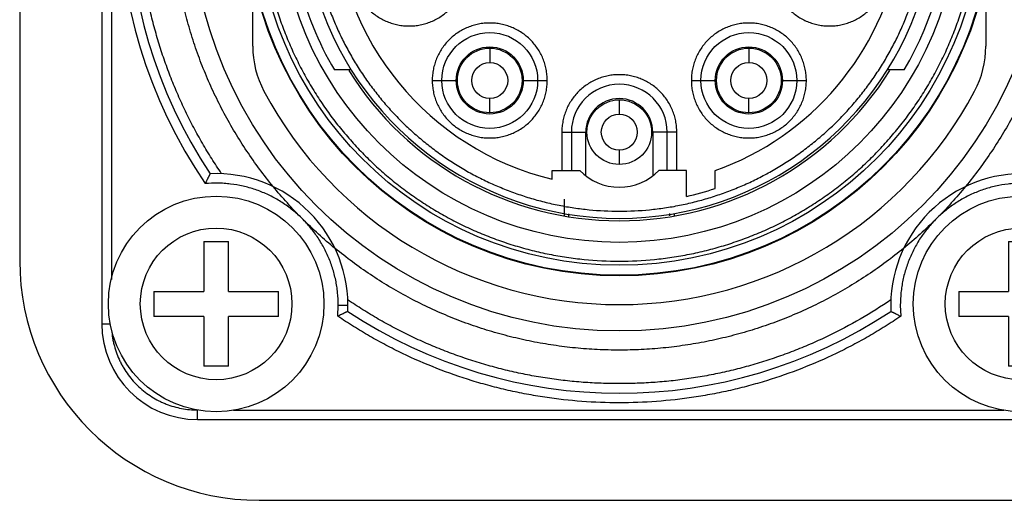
# Model space of a CAD drawing. Header units: millimetres. Extents: x 0 to 12710, y 0 to 5940.
# Tile 72 of 241: x 976 to 997, y 1732 to 1742. Entities that reach past the tile are written whole.
import ezdxf

# ---------------------------------------------------------------- set-up
doc = ezdxf.new("R2010")
doc.units = ezdxf.units.MM
doc.header["$LTSCALE"] = 231.275
for name, color, linetype in [('_0219_COVER_TOP_PBL314', 7, 'CONTINUOUS'), ('A2600102_ABL354', 7, 'CONTINUOUS'), ('CSPPN-ST-M2_5-5_PBL426', 7, 'CONTINUOUS'), ('CSPPN-ST-M2_5-5_PBL429', 7, 'CONTINUOUS'), ('E2030301_ABL355', 7, 'CONTINUOUS'), ('R2538000302_HARNESS_PBL356', 7, 'CONTINUOUS'), ('왼쪽_14_VBL312', 7, 'CONTINUOUS')]:
    doc.layers.add(name, color=color, linetype=linetype)

# ---------------------------------------------------------------- blocks, each defined once
blk = doc.blocks.new('_0219_COVER_TOP_PBL314', base_point=(900.767, 1759.411))
at = {"layer": '_0219_COVER_TOP_PBL314', "color": 7}
for p, q in [((976.487, 1751.911), (976.487, 1736.911)), ((981.487, 1731.911), (1026.487, 1731.911))]:
    blk.add_line(p, q, dxfattribs=at)
blk.add_arc((981.487, 1736.911), 5, 180, 270, dxfattribs=at)
blk = doc.blocks.new('R2538000302_HARNESS_PBL356', base_point=(989.184, 1744.214))
at = {"layer": 'R2538000302_HARNESS_PBL356', "color": 7}
for p, q in [((978.201, 1753.196), (978.201, 1735.596)), ((981.351, 1741.39), (981.351, 1742.874)), ((996.651, 1742.874), (996.651, 1741.39)), ((983.406, 1740.896), (983.055, 1740.896)), ((994.948, 1740.896), (994.597, 1740.896)), ((988.001, 1739.596), (988.001, 1738.796)), ((990.001, 1738.796), (990.001, 1739.596)), ((987.601, 1738.613), (987.601, 1738.796)), ((987.601, 1738.796), (988.175, 1738.796)), ((990.401, 1738.796), (989.827, 1738.796)), ((990.401, 1738.254), (990.401, 1738.796)), ((991.001, 1738.422), (991.001, 1738.792)), ((987.851, 1738.196), (987.851, 1737.847)), ((990.151, 1737.857), (990.151, 1737.897)), ((980.201, 1733.596), (997.801, 1733.596))]:
    blk.add_line(p, q, dxfattribs=at)
at = {"layer": 'R2538000302_HARNESS_PBL356', "color": 2}
for p, q in [((978.401, 1752.302), (978.401, 1736.519)), ((986.297, 1741.35), (986.297, 1741.05)), ((991.705, 1741.35), (991.705, 1741.05)), ((985.097, 1740.675), (985.597, 1740.675)), ((986.997, 1740.675), (987.497, 1740.675)), ((990.505, 1740.675), (991.005, 1740.675)), ((992.405, 1740.675), (992.905, 1740.675)), ((986.297, 1739.999), (986.297, 1740.3)), ((989.001, 1740.271), (989.001, 1739.971)), ((991.705, 1739.999), (991.705, 1740.3)), ((987.801, 1739.596), (987.801, 1738.796)), ((987.801, 1739.596), (988.301, 1739.596)), ((988.301, 1738.684), (988.301, 1739.596)), ((989.701, 1739.596), (989.701, 1738.684)), ((990.201, 1739.596), (989.701, 1739.596)), ((990.201, 1738.796), (990.201, 1739.596)), ((989.001, 1739.221), (989.001, 1738.921)), ((987.951, 1737.838), (987.951, 1737.891)), ((990.051, 1737.895), (990.051, 1737.847)), ((983.127, 1735.754), (983.137, 1735.981)), ((983.137, 1735.981), (983.337, 1735.981)), ((994.866, 1735.981), (994.876, 1735.754)), ((978.201, 1735.596), (978.38, 1735.596)), ((980.201, 1733.596), (980.201, 1733.796)), ((980.948, 1733.796), (997.025, 1733.796))]:
    blk.add_line(p, q, dxfattribs=at)
at = {"layer": 'R2538000302_HARNESS_PBL356', "color": 7}
for centre, radius in [((989.001, 1744.396), 8.95), ((989.001, 1744.396), 7.8), ((989.001, 1744.396), 7.1), ((986.297, 1740.675), 1), ((991.705, 1740.675), 1), ((986.297, 1740.675), 0.675), ((991.705, 1740.675), 0.675), ((986.297, 1740.675), 0.375), ((991.705, 1740.675), 0.375), ((989.001, 1739.596), 0.675), ((989.001, 1739.596), 0.375)]:
    blk.add_circle(centre, radius, dxfattribs=at)
at = {"layer": 'R2538000302_HARNESS_PBL356', "color": 2}
for centre, radius in [((989.001, 1744.396), 7.787), ((989.001, 1744.396), 7.579), ((986.297, 1740.675), 0.7), ((991.705, 1740.675), 0.7)]:
    blk.add_circle(centre, radius, dxfattribs=at)
for centre, radius, start, end in [((989.001, 1744.396), 10.45, 145.7934, 214.2066), ((989.001, 1739.596), 0.7, 0, 180)]:
    blk.add_arc(centre, radius, start, end, dxfattribs=at)
at = {"layer": 'R2538000302_HARNESS_PBL356', "color": 7}
for centre, radius, start, end in [((989.001, 1744.396), 10.25, 146.4322, 213.5678), ((989.001, 1744.396), 6.6, 121.0551, 58.9449), ((989.001, 1744.396), 5.95, 289.6415, 50), ((989.001, 1744.396), 6.9, 329.5194, 30.4806), ((989.001, 1744.396), 5.95, 182.2876, 256.391), ((989.001, 1744.396), 6.9, 193.8287, 210.4806), ((983.351, 1741.39), 2, 179.9991, 208.0165), ((994.651, 1741.39), 2, 331.9835, 0.0011), ((989.001, 1744.396), 6.65, 211.9028, 328.0938), ((989.001, 1739.596), 1, 0, 180), ((989.001, 1744.396), 8.4, 208.0165, 331.9835), ((980.587, 1735.981), 2.75, 357.3726, 92.6274), ((989.001, 1739.596), 1.15, 224.0792, 315.9208), ((997.416, 1735.981), 2.75, 87.3726, 182.6274), ((989.001, 1744.396), 6.3, 282.8396, 288.5094), ((989.001, 1744.396), 10.25, 236.4322, 303.5678), ((980.201, 1735.596), 2, 180, 270)]:
    blk.add_arc(centre, radius, start, end, dxfattribs=at)
at = {"layer": 'R2538000302_HARNESS_PBL356', "color": 2}
for points, knots in [([(980.701, 1738.729), (980.631, 1738.833), (980.493, 1739.042), (980.298, 1739.365), (980.116, 1739.694), (979.946, 1740.03), (979.789, 1740.372), (979.645, 1740.719), (979.514, 1741.072), (979.397, 1741.43), (979.292, 1741.791), (979.201, 1742.157), (979.124, 1742.525), (979.061, 1742.896), (979.012, 1743.269), (978.977, 1743.644), (978.956, 1744.02), (978.951, 1744.271), (978.951, 1744.396)], [0, 0, 0, 0, 0.062498, 0.125001, 0.1875, 0.25, 0.3125, 0.375, 0.4375, 0.5, 0.5625, 0.625, 0.6875, 0.75, 0.8125, 0.874999, 0.937502, 1, 1, 1, 1]), ([(981.509, 1744.396), (981.509, 1744.273), (981.515, 1744.028), (981.542, 1743.661), (981.587, 1743.296), (981.65, 1742.934), (981.731, 1742.575), (981.829, 1742.22), (981.944, 1741.871), (982.077, 1741.528), (982.226, 1741.191), (982.391, 1740.863), (982.572, 1740.543), (982.769, 1740.232), (982.981, 1739.931), (983.207, 1739.641), (983.448, 1739.363), (983.701, 1739.096), (983.968, 1738.842), (984.246, 1738.602), (984.536, 1738.376), (984.837, 1738.164), (985.148, 1737.967), (985.468, 1737.786), (985.797, 1737.62), (986.133, 1737.471), (986.476, 1737.339), (986.826, 1737.223), (987.18, 1737.125), (987.539, 1737.045), (987.902, 1736.982), (988.388, 1736.922), (989.001, 1736.892), (989.614, 1736.922), (990.101, 1736.982), (990.464, 1737.045), (990.823, 1737.125), (991.177, 1737.223), (991.526, 1737.339), (991.87, 1737.471), (992.206, 1737.62), (992.535, 1737.786), (992.855, 1737.967), (993.165, 1738.164), (993.466, 1738.376), (993.756, 1738.602), (994.035, 1738.842), (994.301, 1739.096), (994.555, 1739.363), (994.795, 1739.641), (995.022, 1739.931), (995.233, 1740.232), (995.43, 1740.543), (995.612, 1740.863), (995.777, 1741.191), (995.926, 1741.528), (996.058, 1741.871), (996.174, 1742.22), (996.272, 1742.575), (996.353, 1742.934), (996.415, 1743.296), (996.46, 1743.661), (996.488, 1744.028), (996.494, 1744.273), (996.494, 1744.396)], [0, 0, 0, 0, 0.015624, 0.031251, 0.046876, 0.062501, 0.078126, 0.093752, 0.109377, 0.125002, 0.140628, 0.156253, 0.171878, 0.187504, 0.203129, 0.218754, 0.234379, 0.250005, 0.26563, 0.281255, 0.296881, 0.312506, 0.328131, 0.343756, 0.359382, 0.375007, 0.390632, 0.406258, 0.421883, 0.437508, 0.453134, 0.468759, 0.5, 0.531241, 0.546866, 0.562492, 0.578117, 0.593742, 0.609368, 0.624993, 0.640618, 0.656244, 0.671869, 0.687494, 0.703119, 0.718745, 0.73437, 0.749995, 0.765621, 0.781246, 0.796871, 0.812496, 0.828122, 0.843747, 0.859372, 0.874998, 0.890623, 0.906248, 0.921874, 0.937499, 0.953124, 0.968749, 0.984376, 1, 1, 1, 1]), ([(982.551, 1744.396), (982.551, 1744.291), (982.556, 1744.079), (982.58, 1743.764), (982.619, 1743.449), (982.673, 1743.137), (982.742, 1742.828), (982.827, 1742.523), (982.926, 1742.222), (983.04, 1741.927), (983.168, 1741.637), (983.311, 1741.354), (983.467, 1741.079), (983.636, 1740.811), (983.819, 1740.552), (984.013, 1740.303), (984.22, 1740.063), (984.439, 1739.833), (984.668, 1739.615), (984.908, 1739.408), (985.158, 1739.213), (985.416, 1739.031), (985.684, 1738.861), (985.96, 1738.705), (986.242, 1738.563), (986.532, 1738.435), (986.827, 1738.321), (987.128, 1738.221), (987.433, 1738.137), (987.742, 1738.067), (988.055, 1738.013), (988.474, 1737.962), (989.001, 1737.936), (989.529, 1737.962), (989.948, 1738.013), (990.26, 1738.067), (990.569, 1738.137), (990.874, 1738.221), (991.175, 1738.321), (991.471, 1738.435), (991.76, 1738.563), (992.043, 1738.705), (992.319, 1738.861), (992.586, 1739.031), (992.845, 1739.213), (993.095, 1739.408), (993.335, 1739.615), (993.564, 1739.833), (993.782, 1740.063), (993.989, 1740.303), (994.184, 1740.552), (994.366, 1740.811), (994.536, 1741.079), (994.692, 1741.354), (994.834, 1741.637), (994.963, 1741.927), (995.077, 1742.222), (995.176, 1742.523), (995.261, 1742.828), (995.33, 1743.137), (995.384, 1743.449), (995.423, 1743.764), (995.446, 1744.079), (995.451, 1744.291), (995.451, 1744.396)], [0, 0, 0, 0, 0.015624, 0.031251, 0.046876, 0.062501, 0.078126, 0.093752, 0.109377, 0.125002, 0.140628, 0.156253, 0.171878, 0.187504, 0.203129, 0.218754, 0.234379, 0.250005, 0.26563, 0.281255, 0.296881, 0.312506, 0.328131, 0.343756, 0.359382, 0.375007, 0.390632, 0.406258, 0.421883, 0.437508, 0.453134, 0.468759, 0.5, 0.531241, 0.546866, 0.562492, 0.578117, 0.593742, 0.609368, 0.624993, 0.640618, 0.656244, 0.671869, 0.687494, 0.703119, 0.718745, 0.73437, 0.749995, 0.765621, 0.781246, 0.796871, 0.812496, 0.828122, 0.843747, 0.859372, 0.874998, 0.890623, 0.906248, 0.921874, 0.937499, 0.953124, 0.968749, 0.984376, 1, 1, 1, 1]), ([(983.414, 1743.013), (983.414, 1742.974), (983.418, 1742.895), (983.435, 1742.778), (983.464, 1742.664), (983.504, 1742.553), (983.554, 1742.446), (983.615, 1742.345), (983.685, 1742.25), (983.764, 1742.163), (983.852, 1742.084), (983.946, 1742.013), (984.048, 1741.953), (984.154, 1741.902), (984.247, 1741.869), (984.323, 1741.848), (984.38, 1741.835), (984.438, 1741.825), (984.516, 1741.816), (984.614, 1741.811), (984.732, 1741.817), (984.849, 1741.834), (984.963, 1741.863), (985.074, 1741.902), (985.181, 1741.953), (985.282, 1742.013), (985.377, 1742.084), (985.464, 1742.163), (985.543, 1742.25), (985.614, 1742.345), (985.674, 1742.446), (985.725, 1742.553), (985.758, 1742.646), (985.779, 1742.721), (985.792, 1742.779), (985.802, 1742.837), (985.811, 1742.915), (985.814, 1742.974), (985.814, 1743.013)], [0, 0, 0, 0, 0.031244, 0.062513, 0.093774, 0.125021, 0.156242, 0.187467, 0.218721, 0.249997, 0.281268, 0.312526, 0.34379, 0.375056, 0.406292, 0.421909, 0.437529, 0.45315, 0.468768, 0.5, 0.531254, 0.562512, 0.593772, 0.625021, 0.656242, 0.687467, 0.718721, 0.749997, 0.781268, 0.812526, 0.84379, 0.875056, 0.906293, 0.921909, 0.937528, 0.953149, 0.968771, 1, 1, 1, 1]), ([(992.188, 1743.013), (992.188, 1742.974), (992.192, 1742.895), (992.209, 1742.778), (992.238, 1742.664), (992.278, 1742.553), (992.328, 1742.446), (992.389, 1742.345), (992.459, 1742.25), (992.539, 1742.163), (992.626, 1742.084), (992.721, 1742.013), (992.822, 1741.953), (992.929, 1741.902), (993.021, 1741.869), (993.097, 1741.848), (993.154, 1741.835), (993.212, 1741.825), (993.29, 1741.816), (993.388, 1741.811), (993.506, 1741.817), (993.623, 1741.834), (993.737, 1741.863), (993.848, 1741.902), (993.955, 1741.953), (994.056, 1742.013), (994.151, 1742.084), (994.238, 1742.163), (994.318, 1742.25), (994.388, 1742.345), (994.449, 1742.446), (994.499, 1742.553), (994.532, 1742.646), (994.553, 1742.721), (994.566, 1742.779), (994.576, 1742.837), (994.586, 1742.915), (994.588, 1742.974), (994.588, 1743.013)], [0, 0, 0, 0, 0.031244, 0.062513, 0.093774, 0.125021, 0.156242, 0.187467, 0.218721, 0.249997, 0.281268, 0.312526, 0.34379, 0.375056, 0.406292, 0.421909, 0.437529, 0.45315, 0.468768, 0.5, 0.531254, 0.562512, 0.593772, 0.625021, 0.656242, 0.687467, 0.718721, 0.749997, 0.781268, 0.812526, 0.84379, 0.875056, 0.906293, 0.921909, 0.937528, 0.953149, 0.968771, 1, 1, 1, 1]), ([(987.497, 1740.675), (987.497, 1740.714), (987.494, 1740.792), (987.477, 1740.909), (987.448, 1741.024), (987.408, 1741.135), (987.358, 1741.241), (987.297, 1741.342), (987.227, 1741.437), (987.147, 1741.524), (987.06, 1741.604), (986.965, 1741.674), (986.864, 1741.735), (986.757, 1741.785), (986.665, 1741.818), (986.589, 1741.839), (986.532, 1741.852), (986.474, 1741.862), (986.396, 1741.872), (986.297, 1741.876), (986.18, 1741.871), (986.063, 1741.854), (985.948, 1741.825), (985.837, 1741.785), (985.731, 1741.735), (985.63, 1741.674), (985.535, 1741.604), (985.448, 1741.524), (985.368, 1741.437), (985.298, 1741.342), (985.237, 1741.241), (985.187, 1741.134), (985.154, 1741.042), (985.133, 1740.966), (985.12, 1740.909), (985.11, 1740.851), (985.1, 1740.773), (985.097, 1740.714), (985.097, 1740.675)], [0, 0, 0, 0, 0.031244, 0.062513, 0.093774, 0.125021, 0.156242, 0.187467, 0.218721, 0.249997, 0.281268, 0.312526, 0.34379, 0.375056, 0.406292, 0.421909, 0.437529, 0.45315, 0.468768, 0.5, 0.531254, 0.562512, 0.593772, 0.625021, 0.656242, 0.687467, 0.718721, 0.749997, 0.781268, 0.812526, 0.84379, 0.875056, 0.906293, 0.921909, 0.937528, 0.953149, 0.968771, 1, 1, 1, 1]), ([(992.905, 1740.675), (992.905, 1740.714), (992.901, 1740.792), (992.884, 1740.909), (992.855, 1741.024), (992.815, 1741.135), (992.765, 1741.241), (992.705, 1741.342), (992.634, 1741.437), (992.555, 1741.524), (992.468, 1741.604), (992.373, 1741.674), (992.272, 1741.735), (992.165, 1741.785), (992.072, 1741.818), (991.997, 1741.839), (991.939, 1741.852), (991.881, 1741.862), (991.803, 1741.872), (991.705, 1741.876), (991.587, 1741.871), (991.471, 1741.854), (991.356, 1741.825), (991.245, 1741.785), (991.138, 1741.735), (991.037, 1741.674), (990.943, 1741.604), (990.855, 1741.524), (990.776, 1741.437), (990.705, 1741.342), (990.645, 1741.241), (990.595, 1741.134), (990.561, 1741.042), (990.54, 1740.966), (990.528, 1740.909), (990.517, 1740.851), (990.508, 1740.773), (990.505, 1740.714), (990.505, 1740.675)], [0, 0, 0, 0, 0.031244, 0.062513, 0.093774, 0.125021, 0.156242, 0.187467, 0.218721, 0.249997, 0.281268, 0.312526, 0.34379, 0.375056, 0.406292, 0.421909, 0.437529, 0.45315, 0.468768, 0.5, 0.531254, 0.562512, 0.593772, 0.625021, 0.656242, 0.687467, 0.718721, 0.749997, 0.781268, 0.812526, 0.84379, 0.875056, 0.906293, 0.921909, 0.937528, 0.953149, 0.968771, 1, 1, 1, 1]), ([(990.201, 1739.596), (990.201, 1739.635), (990.198, 1739.714), (990.18, 1739.831), (990.152, 1739.945), (990.112, 1740.056), (990.061, 1740.163), (990.001, 1740.264), (989.931, 1740.359), (989.851, 1740.446), (989.764, 1740.525), (989.669, 1740.596), (989.568, 1740.656), (989.461, 1740.706), (989.369, 1740.74), (989.293, 1740.761), (989.235, 1740.774), (989.177, 1740.784), (989.099, 1740.793), (989.001, 1740.798), (988.883, 1740.792), (988.767, 1740.775), (988.652, 1740.746), (988.541, 1740.706), (988.435, 1740.656), (988.333, 1740.596), (988.239, 1740.525), (988.151, 1740.446), (988.072, 1740.359), (988.002, 1740.264), (987.941, 1740.163), (987.891, 1740.056), (987.858, 1739.963), (987.837, 1739.888), (987.824, 1739.83), (987.814, 1739.772), (987.804, 1739.694), (987.801, 1739.635), (987.801, 1739.596)], [0, 0, 0, 0, 0.031244, 0.062513, 0.093774, 0.125021, 0.156242, 0.187467, 0.218721, 0.249997, 0.281268, 0.312526, 0.34379, 0.375056, 0.406292, 0.421909, 0.437529, 0.45315, 0.468768, 0.5, 0.531254, 0.562512, 0.593772, 0.625021, 0.656242, 0.687467, 0.718721, 0.749997, 0.781268, 0.812526, 0.84379, 0.875056, 0.906293, 0.921909, 0.937528, 0.953149, 0.968771, 1, 1, 1, 1]), ([(985.097, 1740.675), (985.097, 1740.635), (985.101, 1740.557), (985.118, 1740.44), (985.147, 1740.326), (985.187, 1740.215), (985.237, 1740.108), (985.298, 1740.007), (985.368, 1739.912), (985.448, 1739.825), (985.535, 1739.745), (985.63, 1739.675), (985.731, 1739.614), (985.838, 1739.564), (985.93, 1739.531), (986.006, 1739.51), (986.063, 1739.497), (986.121, 1739.487), (986.199, 1739.477), (986.298, 1739.473), (986.415, 1739.478), (986.532, 1739.495), (986.646, 1739.524), (986.757, 1739.564), (986.864, 1739.614), (986.965, 1739.675), (987.06, 1739.745), (987.147, 1739.825), (987.227, 1739.912), (987.297, 1740.007), (987.358, 1740.108), (987.408, 1740.215), (987.441, 1740.307), (987.462, 1740.383), (987.475, 1740.44), (987.485, 1740.498), (987.495, 1740.576), (987.497, 1740.635), (987.497, 1740.675)], [0, 0, 0, 0, 0.031244, 0.062513, 0.093774, 0.125021, 0.156242, 0.187467, 0.218721, 0.249997, 0.281268, 0.312526, 0.34379, 0.375056, 0.406292, 0.421909, 0.437529, 0.45315, 0.468768, 0.5, 0.531254, 0.562512, 0.593772, 0.625021, 0.656242, 0.687467, 0.718721, 0.749997, 0.781268, 0.812526, 0.84379, 0.875056, 0.906293, 0.921909, 0.937528, 0.953149, 0.968771, 1, 1, 1, 1]), ([(990.505, 1740.675), (990.505, 1740.635), (990.509, 1740.557), (990.526, 1740.44), (990.555, 1740.326), (990.595, 1740.215), (990.645, 1740.108), (990.705, 1740.007), (990.776, 1739.912), (990.855, 1739.825), (990.943, 1739.745), (991.037, 1739.675), (991.139, 1739.614), (991.245, 1739.564), (991.338, 1739.531), (991.414, 1739.51), (991.471, 1739.497), (991.529, 1739.487), (991.607, 1739.477), (991.705, 1739.473), (991.823, 1739.478), (991.94, 1739.495), (992.054, 1739.524), (992.165, 1739.564), (992.272, 1739.614), (992.373, 1739.675), (992.468, 1739.745), (992.555, 1739.825), (992.634, 1739.912), (992.705, 1740.007), (992.765, 1740.108), (992.816, 1740.215), (992.849, 1740.307), (992.87, 1740.383), (992.883, 1740.44), (992.893, 1740.498), (992.902, 1740.576), (992.905, 1740.635), (992.905, 1740.675)], [0, 0, 0, 0, 0.031244, 0.062513, 0.093774, 0.125021, 0.156242, 0.187467, 0.218721, 0.249997, 0.281268, 0.312526, 0.34379, 0.375056, 0.406292, 0.421909, 0.437529, 0.45315, 0.468768, 0.5, 0.531254, 0.562512, 0.593772, 0.625021, 0.656242, 0.687467, 0.718721, 0.749997, 0.781268, 0.812526, 0.84379, 0.875056, 0.906293, 0.921909, 0.937528, 0.953149, 0.968771, 1, 1, 1, 1]), ([(983.137, 1735.981), (983.137, 1736.07), (983.13, 1736.202), (983.107, 1736.377), (983.075, 1736.55), (983.019, 1736.764), (982.94, 1736.97), (982.865, 1737.13), (982.802, 1737.246), (982.734, 1737.36), (982.634, 1737.506), (982.497, 1737.678), (982.311, 1737.867), (982.106, 1738.035), (981.922, 1738.157), (981.768, 1738.243), (981.649, 1738.301), (981.527, 1738.353), (981.361, 1738.414), (981.149, 1738.473), (980.931, 1738.511), (980.756, 1738.527), (980.579, 1738.534), (980.447, 1738.529), (980.359, 1738.521)], [0, 0, 0, 0, 0.062492, 0.09375, 0.125005, 0.187497, 0.249989, 0.281246, 0.312503, 0.343759, 0.375016, 0.437508, 0.5, 0.562492, 0.624984, 0.656241, 0.687497, 0.718754, 0.750011, 0.812503, 0.874995, 0.90625, 0.937508, 1, 1, 1, 1]), ([(997.644, 1738.521), (997.556, 1738.529), (997.423, 1738.534), (997.247, 1738.527), (997.071, 1738.511), (996.854, 1738.473), (996.641, 1738.414), (996.476, 1738.353), (996.354, 1738.301), (996.235, 1738.243), (996.081, 1738.157), (995.897, 1738.035), (995.692, 1737.867), (995.506, 1737.678), (995.368, 1737.506), (995.269, 1737.36), (995.2, 1737.246), (995.138, 1737.13), (995.063, 1736.97), (994.984, 1736.764), (994.927, 1736.55), (994.896, 1736.377), (994.873, 1736.202), (994.866, 1736.07), (994.866, 1735.981)], [0, 0, 0, 0, 0.062492, 0.09375, 0.125005, 0.187497, 0.249989, 0.281246, 0.312503, 0.343759, 0.375016, 0.437508, 0.5, 0.562492, 0.624984, 0.656241, 0.687497, 0.718754, 0.750011, 0.812503, 0.874995, 0.90625, 0.937508, 1, 1, 1, 1]), ([(994.668, 1736.096), (994.461, 1735.955), (994.036, 1735.687), (993.482, 1735.393), (993.026, 1735.184), (992.678, 1735.04), (992.325, 1734.909), (991.967, 1734.791), (991.606, 1734.687), (991.241, 1734.596), (990.872, 1734.519), (990.501, 1734.455), (990.128, 1734.406), (989.753, 1734.371), (989.377, 1734.351), (989.001, 1734.344), (988.625, 1734.351), (988.249, 1734.371), (987.874, 1734.406), (987.501, 1734.456), (987.13, 1734.519), (986.762, 1734.596), (986.397, 1734.687), (986.035, 1734.791), (985.678, 1734.909), (985.325, 1735.04), (984.977, 1735.184), (984.635, 1735.341), (984.299, 1735.511), (983.97, 1735.693), (983.648, 1735.888), (983.438, 1736.025), (983.334, 1736.096)], [0, 0, 0, 0, 0.062495, 0.12499, 0.156243, 0.187497, 0.21875, 0.250002, 0.281252, 0.312501, 0.343751, 0.375, 0.40625, 0.437499, 0.468748, 0.499998, 0.531249, 0.5625, 0.593751, 0.625002, 0.656253, 0.687504, 0.718755, 0.750006, 0.781256, 0.812505, 0.843754, 0.875003, 0.906252, 0.937501, 0.968751, 1, 1, 1, 1]), ([(994.876, 1735.754), (994.769, 1735.681), (994.551, 1735.539), (994.217, 1735.338), (993.875, 1735.149), (993.411, 1734.916), (992.814, 1734.656), (992.2, 1734.442), (991.7, 1734.298), (991.322, 1734.204), (990.94, 1734.125), (990.427, 1734.038), (989.781, 1733.965), (989.001, 1733.936), (988.221, 1733.965), (987.575, 1734.038), (987.063, 1734.125), (986.681, 1734.204), (986.302, 1734.298), (985.802, 1734.442), (985.188, 1734.656), (984.592, 1734.916), (984.128, 1735.149), (983.786, 1735.338), (983.452, 1735.539), (983.234, 1735.681), (983.127, 1735.754)], [0, 0, 0, 0, 0.031252, 0.062506, 0.093758, 0.125011, 0.187505, 0.25, 0.281253, 0.312505, 0.343758, 0.375011, 0.437505, 0.5, 0.562495, 0.624989, 0.656242, 0.687495, 0.718747, 0.75, 0.812495, 0.874989, 0.906242, 0.937494, 0.968748, 1, 1, 1, 1]), ([(978.406, 1735.464), (978.41, 1735.408), (978.42, 1735.325), (978.442, 1735.214), (978.468, 1735.105), (978.51, 1734.971), (978.565, 1734.842), (978.616, 1734.742), (978.672, 1734.644), (978.75, 1734.527), (978.856, 1734.396), (978.974, 1734.276), (979.103, 1734.167), (979.241, 1734.07), (979.364, 1734.001), (979.465, 1733.953), (979.569, 1733.909), (979.702, 1733.864), (979.866, 1733.825), (980.033, 1733.801), (980.145, 1733.796), (980.201, 1733.796)], [0, 0, 0, 0, 0.062508, 0.093764, 0.125019, 0.187514, 0.250011, 0.281268, 0.312524, 0.375021, 0.437517, 0.500013, 0.562509, 0.625006, 0.687502, 0.718758, 0.750015, 0.812512, 0.875005, 0.93751, 1, 1, 1, 1])]:
    blk.add_open_spline(points, degree=3, knots=knots, dxfattribs=at)
at = {"layer": 'R2538000302_HARNESS_PBL356', "color": 7}
for points, knots in [([(998.351, 1744.396), (998.351, 1744.09), (998.329, 1743.631), (998.254, 1743.024), (998.175, 1742.572), (998.075, 1742.124), (997.952, 1741.681), (997.808, 1741.245), (997.643, 1740.817), (997.457, 1740.397), (997.251, 1739.987), (997.024, 1739.587), (996.779, 1739.2), (996.514, 1738.824), (996.232, 1738.462), (995.932, 1738.115), (995.616, 1737.782), (995.283, 1737.465), (994.935, 1737.166), (994.573, 1736.883), (994.198, 1736.619), (993.81, 1736.373), (993.411, 1736.147), (993.001, 1735.94), (992.581, 1735.754), (992.153, 1735.589), (991.717, 1735.445), (991.274, 1735.323), (990.826, 1735.222), (990.374, 1735.144), (989.918, 1735.087), (989.46, 1735.054), (989.001, 1735.042), (988.542, 1735.054), (988.084, 1735.087), (987.629, 1735.144), (987.176, 1735.222), (986.728, 1735.323), (986.286, 1735.445), (985.85, 1735.589), (985.422, 1735.754), (985.002, 1735.94), (984.592, 1736.147), (984.192, 1736.373), (983.804, 1736.619), (983.429, 1736.883), (983.067, 1737.166), (982.719, 1737.466), (982.387, 1737.782), (982.07, 1738.115), (981.771, 1738.462), (981.488, 1738.824), (981.224, 1739.2), (980.978, 1739.588), (980.752, 1739.987), (980.545, 1740.397), (980.359, 1740.817), (980.194, 1741.245), (980.05, 1741.681), (979.928, 1742.124), (979.827, 1742.572), (979.749, 1743.024), (979.693, 1743.48), (979.659, 1743.937), (979.651, 1744.243), (979.651, 1744.396)], [0, 0, 0, 0, 0.031228, 0.046853, 0.062479, 0.078104, 0.09373, 0.109356, 0.124982, 0.140607, 0.156233, 0.171859, 0.187484, 0.20311, 0.218736, 0.234361, 0.249987, 0.265612, 0.281238, 0.296864, 0.312489, 0.328115, 0.343741, 0.359366, 0.374992, 0.390618, 0.406243, 0.421869, 0.437495, 0.45312, 0.468746, 0.484372, 0.499997, 0.515623, 0.531249, 0.546874, 0.5625, 0.578126, 0.593751, 0.609377, 0.625003, 0.640628, 0.656254, 0.67188, 0.687505, 0.703131, 0.718757, 0.734382, 0.750008, 0.765634, 0.781259, 0.796885, 0.812511, 0.828136, 0.843762, 0.859388, 0.875013, 0.890638, 0.906264, 0.92189, 0.937517, 0.953145, 0.968769, 0.984388, 1, 1, 1, 1]), ([(980.461, 1738.729), (980.46, 1738.728), (980.46, 1738.727), (980.458, 1738.723), (980.455, 1738.718), (980.451, 1738.71), (980.447, 1738.701), (980.441, 1738.689), (980.435, 1738.677), (980.428, 1738.663), (980.42, 1738.647), (980.412, 1738.631), (980.404, 1738.614), (980.392, 1738.59), (980.377, 1738.559), (980.365, 1738.534), (980.359, 1738.521)], [0, 0, 0, 0, 0.005623, 0.022261, 0.049462, 0.08658, 0.132835, 0.187343, 0.249281, 0.317856, 0.392147, 0.471167, 0.553923, 0.639549, 0.817388, 1, 1, 1, 1]), ([(983.334, 1735.855), (983.332, 1735.855), (983.329, 1735.853), (983.323, 1735.85), (983.315, 1735.846), (983.306, 1735.841), (983.295, 1735.836), (983.282, 1735.829), (983.268, 1735.822), (983.253, 1735.815), (983.236, 1735.806), (983.219, 1735.798), (983.195, 1735.786), (983.164, 1735.772), (983.139, 1735.76), (983.127, 1735.754)], [0, 0, 0, 0, 0.022222, 0.049408, 0.086525, 0.132791, 0.187305, 0.249244, 0.317818, 0.392112, 0.471149, 0.553951, 0.639617, 0.817425, 1, 1, 1, 1]), ([(994.669, 1735.855), (994.669, 1735.855), (994.671, 1735.854), (994.674, 1735.853), (994.68, 1735.85), (994.687, 1735.846), (994.697, 1735.841), (994.708, 1735.836), (994.721, 1735.829), (994.735, 1735.822), (994.75, 1735.815), (994.767, 1735.807), (994.784, 1735.799), (994.808, 1735.787), (994.838, 1735.772), (994.863, 1735.76), (994.876, 1735.754)], [0, 0, 0, 0, 0.005623, 0.022261, 0.049462, 0.08658, 0.132835, 0.187343, 0.249281, 0.317856, 0.392147, 0.471167, 0.553923, 0.639549, 0.817388, 1, 1, 1, 1])]:
    blk.add_open_spline(points, degree=3, knots=knots, dxfattribs=at)
blk = doc.blocks.new('E2030301_ABL355', base_point=(989.184, 1744.214))
at = {"layer": 'R2538000302_HARNESS_PBL356'}
blk.add_blockref('R2538000302_HARNESS_PBL356', (989.184, 1744.214), dxfattribs=at)
blk = doc.blocks.new('CSPPN-ST-M2_5-5_PBL426', base_point=(980.587, 1736.011))
at = {"layer": 'CSPPN-ST-M2_5-5_PBL426', "color": 7}
for p, q in [((980.327, 1737.311), (980.327, 1736.271)), ((980.327, 1737.311), (980.847, 1737.311)), ((980.847, 1736.271), (980.847, 1737.311)), ((979.287, 1736.271), (979.287, 1735.751)), ((979.287, 1736.271), (980.327, 1736.271)), ((980.847, 1736.271), (981.887, 1736.271)), ((981.887, 1735.751), (981.887, 1736.271)), ((980.327, 1735.751), (979.287, 1735.751)), ((980.327, 1735.751), (980.327, 1734.711)), ((980.847, 1734.711), (980.847, 1735.751)), ((981.887, 1735.751), (980.847, 1735.751)), ((980.847, 1734.711), (980.327, 1734.711))]:
    blk.add_line(p, q, dxfattribs=at)
blk.add_circle((980.587, 1736.011), 2.25, dxfattribs=at)
at = {"layer": 'CSPPN-ST-M2_5-5_PBL426', "color": 2}
blk.add_circle((980.587, 1736.011), 1.583, dxfattribs=at)
blk = doc.blocks.new('CSPPN-ST-M2_5-5_PBL429', base_point=(997.387, 1736.011))
at = {"layer": 'CSPPN-ST-M2_5-5_PBL429', "color": 7}
for p, q in [((997.127, 1737.311), (997.127, 1736.271)), ((997.127, 1737.311), (997.647, 1737.311)), ((997.647, 1736.271), (997.647, 1737.311)), ((996.087, 1736.271), (996.087, 1735.751)), ((996.087, 1736.271), (997.127, 1736.271)), ((997.647, 1736.271), (998.687, 1736.271)), ((998.687, 1735.751), (998.687, 1736.271)), ((997.127, 1735.751), (996.087, 1735.751)), ((997.127, 1735.751), (997.127, 1734.711)), ((997.647, 1734.711), (997.647, 1735.751)), ((998.687, 1735.751), (997.647, 1735.751)), ((997.647, 1734.711), (997.127, 1734.711))]:
    blk.add_line(p, q, dxfattribs=at)
blk.add_circle((997.387, 1736.011), 2.25, dxfattribs=at)
at = {"layer": 'CSPPN-ST-M2_5-5_PBL429', "color": 2}
blk.add_circle((997.387, 1736.011), 1.583, dxfattribs=at)
blk = doc.blocks.new('A2600102_ABL354', base_point=(1004.001, 1745.071))
at = {"layer": 'CSPPN-ST-M2_5-5_PBL426'}
blk.add_blockref('CSPPN-ST-M2_5-5_PBL426', (980.587, 1736.011), dxfattribs=at)
at = {"layer": 'CSPPN-ST-M2_5-5_PBL429'}
blk.add_blockref('CSPPN-ST-M2_5-5_PBL429', (997.387, 1736.011), dxfattribs=at)
at = {"layer": 'E2030301_ABL355'}
blk.add_blockref('E2030301_ABL355', (989.184, 1744.214), dxfattribs=at)
blk = doc.blocks.new('왼쪽_14_VBL312', base_point=(909.229, 1501.606))
at = {"layer": '_0219_COVER_TOP_PBL314'}
blk.add_blockref('_0219_COVER_TOP_PBL314', (900.767, 1759.411), dxfattribs=at)
at = {"layer": 'A2600102_ABL354'}
blk.add_blockref('A2600102_ABL354', (1004.001, 1745.071), dxfattribs=at)

msp = doc.modelspace()

# ---------------------------------------------------------------- block references
at = {"layer": '왼쪽_14_VBL312'}
msp.add_blockref('왼쪽_14_VBL312', (909.2288, 1501.6058), dxfattribs=at)

doc.saveas('drawing.dxf')
